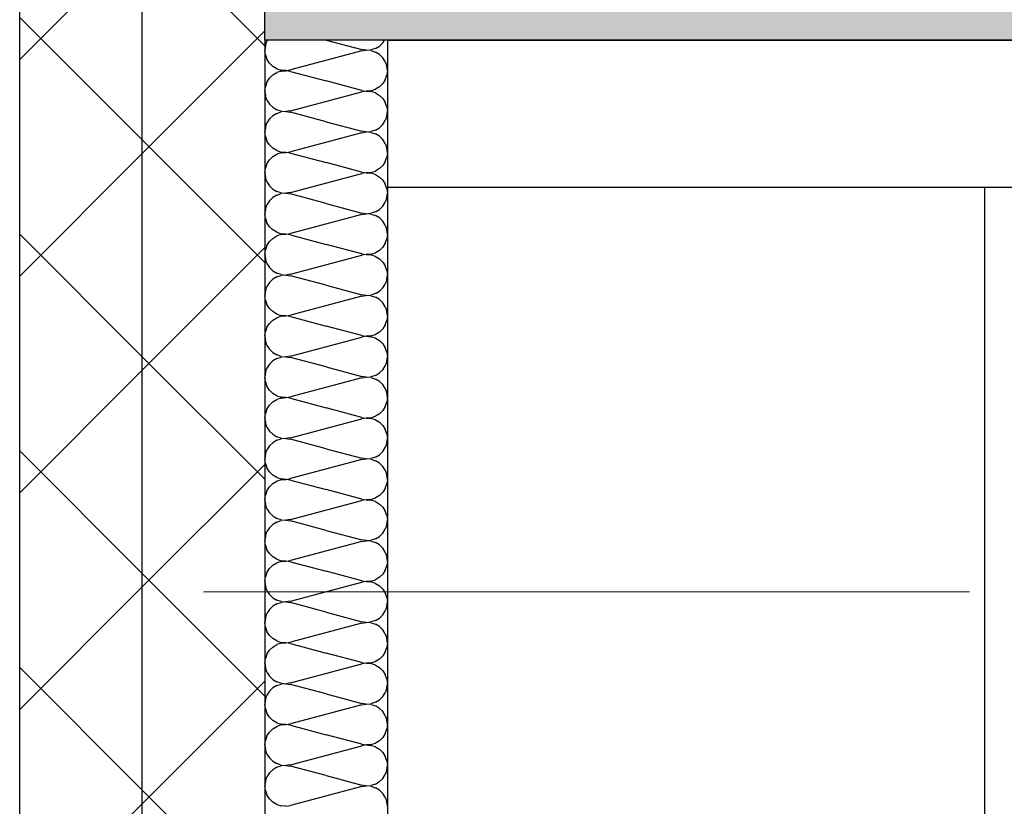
# Model space of a CAD drawing. Header units: millimetres. Extents: x -8.5 to 60.3, y 0 to 42.
# Tile 13 of 109: x 2.998 to 3.32, y 10.604 to 10.86. Entities that reach past the tile are written whole.
import ezdxf

# ---------------------------------------------------------------- set-up
doc = ezdxf.new("R2010")
doc.units = ezdxf.units.MM
doc.linetypes.add('DASHDOT', pattern=[1, 0.5, -0.25, 0, -0.25])
pattern_1 = [(45, (0, 0), (-0.03535534, 0.03535534), []), (135, (0, 0), (-0.03535534, -0.03535534), [])]

# ---------------------------------------------------------------- blocks, each defined once
blk = doc.blocks.new('Hatch_2_28')
at = {"color": 10, "linetype": 'Continuous', "ltscale": 0.5}
for p, q in [((3.07855, 10.85177), (3.07838, 10.85026)), ((3.07855, 10.85177), (3.07907, 10.8532)), ((3.07932, 10.85359), (3.07907, 10.8532)), ((3.09838, 10.85359), (3.10999, 10.85048)), ((3.11447, 10.85085), (3.11577, 10.85163)), ((3.11687, 10.85269), (3.11577, 10.85163)), ((3.11687, 10.85269), (3.11745, 10.85359)), ((3.07855, 10.84874), (3.07838, 10.85026)), ((3.07855, 10.84874), (3.07907, 10.84731)), ((3.10999, 10.85003), (3.08677, 10.84382)), ((3.1115, 10.85026), (3.10999, 10.85048)), ((3.10999, 10.85003), (3.1115, 10.85025)), ((3.1115, 10.85026), (3.11302, 10.85038)), ((3.11302, 10.85013), (3.1115, 10.85025)), ((3.11447, 10.85085), (3.11302, 10.85038)), ((3.11302, 10.85013), (3.11447, 10.84966)), ((3.11578, 10.84888), (3.11447, 10.84966)), ((3.11578, 10.84888), (3.11687, 10.84782)), ((3.1177, 10.84654), (3.11687, 10.84782)), ((3.11838, 10.85026), (3.11838, 10.85026)), ((3.11838, 10.85026), (3.11838, 10.85026)), ((3.07989, 10.84603), (3.07907, 10.84731)), ((3.07989, 10.84603), (3.08099, 10.84497)), ((3.08229, 10.84418), (3.08099, 10.84497)), ((3.1177, 10.84654), (3.11821, 10.8451)), ((3.11838, 10.84359), (3.11821, 10.8451)), ((3.08099, 10.84221), (3.07989, 10.84115)), ((3.08099, 10.84221), (3.08229, 10.84299)), ((3.08229, 10.84418), (3.08375, 10.84372)), ((3.08374, 10.84346), (3.08229, 10.84299)), ((3.08374, 10.84346), (3.08526, 10.84358)), ((3.08527, 10.84359), (3.08375, 10.84372)), ((3.08677, 10.84336), (3.08526, 10.84358)), ((3.08527, 10.84359), (3.08677, 10.84382)), ((3.08677, 10.84336), (3.09838, 10.84026)), ((3.1177, 10.84064), (3.11821, 10.84207)), ((3.11838, 10.84359), (3.11821, 10.84207)), ((3.07838, 10.83692), (3.07855, 10.83843)), ((3.07907, 10.83987), (3.07855, 10.83843)), ((3.07907, 10.83987), (3.07989, 10.84115)), ((3.10999, 10.83715), (3.09838, 10.84026)), ((3.11577, 10.8383), (3.11447, 10.83752)), ((3.11577, 10.8383), (3.11687, 10.83936)), ((3.1177, 10.84064), (3.11687, 10.83936)), ((3.07838, 10.83692), (3.07855, 10.83541)), ((3.07907, 10.83397), (3.07855, 10.83541)), ((3.08677, 10.83048), (3.10999, 10.83669)), ((3.10999, 10.83715), (3.1115, 10.83693)), ((3.1115, 10.83692), (3.10999, 10.83669)), ((3.11302, 10.83705), (3.1115, 10.83693)), ((3.1115, 10.83692), (3.11302, 10.83679)), ((3.11302, 10.83705), (3.11447, 10.83752)), ((3.11447, 10.83633), (3.11302, 10.83679)), ((3.11447, 10.83633), (3.11578, 10.83554)), ((3.11687, 10.83448), (3.11578, 10.83554)), ((3.11838, 10.83692), (3.11838, 10.83692)), ((3.11838, 10.83692), (3.11838, 10.83692)), ((3.07907, 10.83397), (3.07989, 10.83269)), ((3.08099, 10.83163), (3.07989, 10.83269)), ((3.11687, 10.83448), (3.1177, 10.8332)), ((3.11821, 10.83177), (3.1177, 10.8332)), ((3.11821, 10.83177), (3.11838, 10.83026)), ((3.07989, 10.82782), (3.08099, 10.82888)), ((3.08099, 10.83163), (3.08229, 10.83085)), ((3.08229, 10.82966), (3.08099, 10.82888)), ((3.08375, 10.83038), (3.08229, 10.83085)), ((3.08229, 10.82966), (3.08374, 10.83013)), ((3.08526, 10.83025), (3.08374, 10.83013)), ((3.08375, 10.83038), (3.08527, 10.83026)), ((3.08526, 10.83025), (3.08677, 10.83003)), ((3.08677, 10.83048), (3.08527, 10.83026)), ((3.09838, 10.82692), (3.08677, 10.83003)), ((3.11821, 10.82874), (3.1177, 10.82731)), ((3.11821, 10.82874), (3.11838, 10.83026)), ((3.07855, 10.8251), (3.07907, 10.82654)), ((3.07989, 10.82782), (3.07907, 10.82654)), ((3.09838, 10.82692), (3.10999, 10.82382)), ((3.11687, 10.82603), (3.11577, 10.82497)), ((3.11687, 10.82603), (3.1177, 10.82731)), ((3.07855, 10.8251), (3.07838, 10.82359)), ((3.07855, 10.82207), (3.07838, 10.82359)), ((3.07855, 10.82207), (3.07907, 10.82064)), ((3.10999, 10.82336), (3.08677, 10.81715)), ((3.1115, 10.82359), (3.10999, 10.82382)), ((3.10999, 10.82336), (3.1115, 10.82359)), ((3.1115, 10.82359), (3.11302, 10.82372)), ((3.11302, 10.82346), (3.1115, 10.82359)), ((3.11447, 10.82418), (3.11302, 10.82372)), ((3.11302, 10.82346), (3.11447, 10.82299)), ((3.11447, 10.82418), (3.11577, 10.82497)), ((3.11578, 10.82221), (3.11447, 10.82299)), ((3.11578, 10.82221), (3.11687, 10.82115)), ((3.11838, 10.82359), (3.11838, 10.82359)), ((3.11838, 10.82359), (3.11838, 10.82359)), ((3.07989, 10.81936), (3.07907, 10.82064)), ((3.07989, 10.81936), (3.08099, 10.8183)), ((3.1177, 10.81987), (3.11687, 10.82115)), ((3.1177, 10.81987), (3.11821, 10.81844)), ((3.08229, 10.81752), (3.08099, 10.8183)), ((3.08099, 10.81554), (3.08229, 10.81633)), ((3.08229, 10.81752), (3.08375, 10.81705)), ((3.08374, 10.81679), (3.08229, 10.81633)), ((3.08374, 10.81679), (3.08526, 10.81692)), ((3.08527, 10.81692), (3.08375, 10.81705)), ((3.08677, 10.81669), (3.08526, 10.81692)), ((3.08527, 10.81692), (3.08677, 10.81715)), ((3.08677, 10.81669), (3.09838, 10.81359)), ((3.11838, 10.81692), (3.11821, 10.81844)), ((3.11838, 10.81692), (3.11821, 10.81541)), ((3.07907, 10.8132), (3.07855, 10.81177)), ((3.07907, 10.8132), (3.07989, 10.81448)), ((3.08099, 10.81554), (3.07989, 10.81448)), ((3.10999, 10.81048), (3.09838, 10.81359)), ((3.11577, 10.81163), (3.11687, 10.81269)), ((3.1177, 10.81397), (3.11687, 10.81269)), ((3.1177, 10.81397), (3.11821, 10.81541)), ((3.07838, 10.81026), (3.07855, 10.81177)), ((3.07838, 10.81026), (3.07855, 10.80874)), ((3.08677, 10.80382), (3.10999, 10.81003)), ((3.10999, 10.81048), (3.1115, 10.81026)), ((3.1115, 10.81025), (3.10999, 10.81003)), ((3.11302, 10.81038), (3.1115, 10.81026)), ((3.1115, 10.81025), (3.11302, 10.81013)), ((3.11302, 10.81038), (3.11447, 10.81085)), ((3.11447, 10.80966), (3.11302, 10.81013)), ((3.11577, 10.81163), (3.11447, 10.81085)), ((3.11447, 10.80966), (3.11578, 10.80888)), ((3.11838, 10.81026), (3.11838, 10.81026)), ((3.11838, 10.81026), (3.11838, 10.81026)), ((3.07907, 10.80731), (3.07855, 10.80874)), ((3.07907, 10.80731), (3.07989, 10.80603)), ((3.08099, 10.80497), (3.07989, 10.80603)), ((3.11687, 10.80782), (3.11578, 10.80888)), ((3.11687, 10.80782), (3.1177, 10.80654)), ((3.11821, 10.8051), (3.1177, 10.80654)), ((3.08099, 10.80497), (3.08229, 10.80418)), ((3.08229, 10.80299), (3.08099, 10.80221)), ((3.08375, 10.80372), (3.08229, 10.80418)), ((3.08229, 10.80299), (3.08374, 10.80346)), ((3.08526, 10.80358), (3.08374, 10.80346)), ((3.08375, 10.80372), (3.08527, 10.80359)), ((3.08526, 10.80358), (3.08677, 10.80336)), ((3.08677, 10.80382), (3.08527, 10.80359)), ((3.09838, 10.80026), (3.08677, 10.80336)), ((3.11821, 10.8051), (3.11838, 10.80359)), ((3.11821, 10.80207), (3.11838, 10.80359)), ((3.07855, 10.79843), (3.07907, 10.79987)), ((3.07989, 10.80115), (3.07907, 10.79987)), ((3.07989, 10.80115), (3.08099, 10.80221)), ((3.09838, 10.80026), (3.10999, 10.79715)), ((3.11687, 10.79936), (3.1177, 10.80064)), ((3.11821, 10.80207), (3.1177, 10.80064)), ((3.07855, 10.79843), (3.07838, 10.79692)), ((3.07855, 10.79541), (3.07838, 10.79692)), ((3.10999, 10.79669), (3.08677, 10.79048)), ((3.1115, 10.79693), (3.10999, 10.79715)), ((3.10999, 10.79669), (3.1115, 10.79692)), ((3.1115, 10.79693), (3.11302, 10.79705)), ((3.11302, 10.79679), (3.1115, 10.79692)), ((3.11447, 10.79752), (3.11302, 10.79705)), ((3.11302, 10.79679), (3.11447, 10.79633)), ((3.11447, 10.79752), (3.11577, 10.7983)), ((3.11687, 10.79936), (3.11577, 10.7983)), ((3.11838, 10.79692), (3.11838, 10.79692)), ((3.11838, 10.79692), (3.11838, 10.79692)), ((3.07855, 10.79541), (3.07907, 10.79397)), ((3.07989, 10.79269), (3.07907, 10.79397)), ((3.11578, 10.79554), (3.11447, 10.79633)), ((3.11578, 10.79554), (3.11687, 10.79448)), ((3.1177, 10.7932), (3.11687, 10.79448)), ((3.1177, 10.7932), (3.11821, 10.79177)), ((3.07989, 10.79269), (3.08099, 10.79163)), ((3.08229, 10.79085), (3.08099, 10.79163)), ((3.08229, 10.79085), (3.08375, 10.79038)), ((3.08374, 10.79013), (3.08229, 10.78966)), ((3.08374, 10.79013), (3.08526, 10.79025)), ((3.08527, 10.79026), (3.08375, 10.79038)), ((3.08677, 10.79003), (3.08526, 10.79025)), ((3.08527, 10.79026), (3.08677, 10.79048)), ((3.08677, 10.79003), (3.09838, 10.78692)), ((3.11838, 10.79026), (3.11821, 10.79177)), ((3.11838, 10.79026), (3.11821, 10.78874)), ((3.07907, 10.78654), (3.07989, 10.78782)), ((3.08099, 10.78888), (3.07989, 10.78782)), ((3.08099, 10.78888), (3.08229, 10.78966)), ((3.10999, 10.78382), (3.09838, 10.78692)), ((3.1177, 10.78731), (3.11687, 10.78603)), ((3.1177, 10.78731), (3.11821, 10.78874)), ((3.07838, 10.78359), (3.07855, 10.7851)), ((3.07838, 10.78359), (3.07855, 10.78207)), ((3.07907, 10.78654), (3.07855, 10.7851)), ((3.10999, 10.78382), (3.1115, 10.78359)), ((3.1115, 10.78359), (3.10999, 10.78336)), ((3.11302, 10.78372), (3.1115, 10.78359)), ((3.1115, 10.78359), (3.11302, 10.78346)), ((3.11302, 10.78372), (3.11447, 10.78418)), ((3.11577, 10.78497), (3.11447, 10.78418)), ((3.11577, 10.78497), (3.11687, 10.78603)), ((3.11838, 10.78359), (3.11838, 10.78359)), ((3.11838, 10.78359), (3.11838, 10.78359)), ((3.07907, 10.78064), (3.07855, 10.78207)), ((3.07907, 10.78064), (3.07989, 10.77936)), ((3.08677, 10.77715), (3.10999, 10.78336)), ((3.11447, 10.78299), (3.11302, 10.78346)), ((3.11447, 10.78299), (3.11578, 10.78221)), ((3.11687, 10.78115), (3.11578, 10.78221)), ((3.11687, 10.78115), (3.1177, 10.77987)), ((3.08099, 10.7783), (3.07989, 10.77936)), ((3.08099, 10.7783), (3.08229, 10.77752)), ((3.08375, 10.77705), (3.08229, 10.77752)), ((3.08677, 10.77715), (3.08527, 10.77692)), ((3.11821, 10.77844), (3.1177, 10.77987)), ((3.11821, 10.77844), (3.11838, 10.77692)), ((3.07989, 10.77448), (3.07907, 10.7732)), ((3.07989, 10.77448), (3.08099, 10.77554)), ((3.08229, 10.77633), (3.08099, 10.77554)), ((3.08229, 10.77633), (3.08374, 10.77679)), ((3.08526, 10.77692), (3.08374, 10.77679)), ((3.08375, 10.77705), (3.08527, 10.77692)), ((3.08526, 10.77692), (3.08677, 10.77669)), ((3.09838, 10.77359), (3.08677, 10.77669)), ((3.11687, 10.77269), (3.1177, 10.77397)), ((3.11821, 10.77541), (3.1177, 10.77397)), ((3.11821, 10.77541), (3.11838, 10.77692)), ((3.07855, 10.77177), (3.07838, 10.77026)), ((3.07855, 10.77177), (3.07907, 10.7732)), ((3.09838, 10.77359), (3.10999, 10.77048)), ((3.11447, 10.77085), (3.11302, 10.77038)), ((3.11447, 10.77085), (3.11577, 10.77163)), ((3.11687, 10.77269), (3.11577, 10.77163)), ((3.07855, 10.76874), (3.07838, 10.77026)), ((3.07855, 10.76874), (3.07907, 10.76731)), ((3.10999, 10.77003), (3.08677, 10.76382)), ((3.1115, 10.77026), (3.10999, 10.77048)), ((3.10999, 10.77003), (3.1115, 10.77025)), ((3.1115, 10.77026), (3.11302, 10.77038)), ((3.11302, 10.77013), (3.1115, 10.77025)), ((3.11302, 10.77013), (3.11447, 10.76966)), ((3.11578, 10.76888), (3.11447, 10.76966)), ((3.11578, 10.76888), (3.11687, 10.76782)), ((3.1177, 10.76654), (3.11687, 10.76782)), ((3.11838, 10.77026), (3.11838, 10.77026)), ((3.11838, 10.77026), (3.11838, 10.77026)), ((3.07989, 10.76603), (3.07907, 10.76731)), ((3.07989, 10.76603), (3.08099, 10.76497)), ((3.08229, 10.76418), (3.08099, 10.76497)), ((3.1177, 10.76654), (3.11821, 10.7651)), ((3.11838, 10.76359), (3.11821, 10.7651)), ((3.07907, 10.75987), (3.07989, 10.76115)), ((3.08099, 10.76221), (3.07989, 10.76115)), ((3.08099, 10.76221), (3.08229, 10.76299)), ((3.08229, 10.76418), (3.08375, 10.76372)), ((3.08374, 10.76346), (3.08229, 10.76299)), ((3.08374, 10.76346), (3.08526, 10.76358)), ((3.08527, 10.76359), (3.08375, 10.76372)), ((3.08677, 10.76336), (3.08526, 10.76358)), ((3.08527, 10.76359), (3.08677, 10.76382)), ((3.08677, 10.76336), (3.09838, 10.76026)), ((3.1177, 10.76064), (3.11821, 10.76207)), ((3.11838, 10.76359), (3.11821, 10.76207)), ((3.07838, 10.75692), (3.07855, 10.75844)), ((3.07907, 10.75987), (3.07855, 10.75844)), ((3.10999, 10.75715), (3.09838, 10.76026)), ((3.11577, 10.7583), (3.11447, 10.75752)), ((3.11577, 10.7583), (3.11687, 10.75936)), ((3.1177, 10.76064), (3.11687, 10.75936)), ((3.07838, 10.75692), (3.07855, 10.75541)), ((3.07907, 10.75397), (3.07855, 10.75541)), ((3.08677, 10.75048), (3.10999, 10.75669)), ((3.10999, 10.75715), (3.1115, 10.75693)), ((3.1115, 10.75692), (3.10999, 10.75669)), ((3.11302, 10.75705), (3.1115, 10.75693)), ((3.1115, 10.75692), (3.11302, 10.75679)), ((3.11302, 10.75705), (3.11447, 10.75752)), ((3.11447, 10.75633), (3.11302, 10.75679)), ((3.11447, 10.75633), (3.11578, 10.75554)), ((3.11687, 10.75448), (3.11578, 10.75554)), ((3.11838, 10.75692), (3.11838, 10.75692)), ((3.11838, 10.75692), (3.11838, 10.75692)), ((3.07907, 10.75397), (3.07989, 10.75269)), ((3.08099, 10.75163), (3.07989, 10.75269)), ((3.08099, 10.75163), (3.08229, 10.75085)), ((3.11687, 10.75448), (3.1177, 10.7532)), ((3.11821, 10.75177), (3.1177, 10.7532)), ((3.11821, 10.75177), (3.11838, 10.75026)), ((3.07989, 10.74782), (3.08099, 10.74888)), ((3.08229, 10.74966), (3.08099, 10.74888)), ((3.08375, 10.75038), (3.08229, 10.75085)), ((3.08229, 10.74966), (3.08374, 10.75013)), ((3.08526, 10.75025), (3.08374, 10.75013)), ((3.08375, 10.75038), (3.08527, 10.75026)), ((3.08526, 10.75025), (3.08677, 10.75003)), ((3.08677, 10.75048), (3.08527, 10.75026)), ((3.09838, 10.74692), (3.08677, 10.75003)), ((3.11821, 10.74874), (3.1177, 10.74731)), ((3.11821, 10.74874), (3.11838, 10.75026)), ((3.07855, 10.7451), (3.07838, 10.74359)), ((3.07855, 10.7451), (3.07907, 10.74654)), ((3.07989, 10.74782), (3.07907, 10.74654)), ((3.09838, 10.74692), (3.10999, 10.74382)), ((3.11447, 10.74418), (3.11577, 10.74497)), ((3.11687, 10.74603), (3.11577, 10.74497)), ((3.11687, 10.74603), (3.1177, 10.74731)), ((3.07855, 10.74207), (3.07838, 10.74359)), ((3.07855, 10.74207), (3.07907, 10.74064)), ((3.10999, 10.74336), (3.08677, 10.73715)), ((3.1115, 10.74359), (3.10999, 10.74382)), ((3.10999, 10.74336), (3.1115, 10.74359)), ((3.1115, 10.74359), (3.11302, 10.74372)), ((3.11302, 10.74346), (3.1115, 10.74359)), ((3.11447, 10.74418), (3.11302, 10.74372)), ((3.11302, 10.74346), (3.11447, 10.74299)), ((3.11578, 10.74221), (3.11447, 10.74299)), ((3.11578, 10.74221), (3.11687, 10.74115)), ((3.11838, 10.74359), (3.11838, 10.74359)), ((3.11838, 10.74359), (3.11838, 10.74359)), ((3.07989, 10.73936), (3.07907, 10.74064)), ((3.07989, 10.73936), (3.08099, 10.7383)), ((3.1177, 10.73987), (3.11687, 10.74115)), ((3.1177, 10.73987), (3.11821, 10.73844)), ((3.08099, 10.73554), (3.07989, 10.73448)), ((3.08229, 10.73752), (3.08099, 10.7383)), ((3.08099, 10.73554), (3.08229, 10.73633)), ((3.08229, 10.73752), (3.08375, 10.73705)), ((3.08374, 10.73679), (3.08229, 10.73633)), ((3.08374, 10.73679), (3.08526, 10.73692)), ((3.08527, 10.73692), (3.08375, 10.73705)), ((3.08677, 10.73669), (3.08526, 10.73692)), ((3.08527, 10.73692), (3.08677, 10.73715)), ((3.08677, 10.73669), (3.09838, 10.73359)), ((3.1177, 10.73397), (3.11821, 10.73541)), ((3.11838, 10.73692), (3.11821, 10.73844)), ((3.11838, 10.73692), (3.11821, 10.73541)), ((3.07907, 10.7332), (3.07855, 10.73177)), ((3.07907, 10.7332), (3.07989, 10.73448)), ((3.10999, 10.73048), (3.09838, 10.73359)), ((3.11577, 10.73163), (3.11687, 10.73269)), ((3.1177, 10.73397), (3.11687, 10.73269)), ((3.07838, 10.73026), (3.07855, 10.73177)), ((3.07838, 10.73026), (3.07855, 10.72874)), ((3.08677, 10.72382), (3.10999, 10.73003)), ((3.10999, 10.73048), (3.1115, 10.73026)), ((3.1115, 10.73025), (3.10999, 10.73003)), ((3.11302, 10.73038), (3.1115, 10.73026)), ((3.1115, 10.73025), (3.11302, 10.73013)), ((3.11302, 10.73038), (3.11447, 10.73085)), ((3.11447, 10.72966), (3.11302, 10.73013)), ((3.11577, 10.73163), (3.11447, 10.73085)), ((3.11447, 10.72966), (3.11578, 10.72888)), ((3.11687, 10.72782), (3.11578, 10.72888)), ((3.11838, 10.73026), (3.11838, 10.73026)), ((3.11838, 10.73026), (3.11838, 10.73026)), ((3.07907, 10.72731), (3.07855, 10.72874)), ((3.07907, 10.72731), (3.07989, 10.72603)), ((3.08099, 10.72497), (3.07989, 10.72603)), ((3.11687, 10.72782), (3.1177, 10.72654)), ((3.11821, 10.7251), (3.1177, 10.72654)), ((3.08099, 10.72497), (3.08229, 10.72418)), ((3.08229, 10.72299), (3.08099, 10.72221)), ((3.08375, 10.72372), (3.08229, 10.72418)), ((3.08229, 10.72299), (3.08374, 10.72346)), ((3.08526, 10.72358), (3.08374, 10.72346)), ((3.08375, 10.72372), (3.08527, 10.72359)), ((3.08526, 10.72358), (3.08677, 10.72336)), ((3.08677, 10.72382), (3.08527, 10.72359)), ((3.09838, 10.72026), (3.08677, 10.72336)), ((3.11821, 10.7251), (3.11838, 10.72359)), ((3.11821, 10.72207), (3.11838, 10.72359)), ((3.07855, 10.71844), (3.07907, 10.71987)), ((3.07989, 10.72115), (3.07907, 10.71987)), ((3.07989, 10.72115), (3.08099, 10.72221)), ((3.09838, 10.72026), (3.10999, 10.71715)), ((3.11687, 10.71936), (3.11577, 10.7183)), ((3.11687, 10.71936), (3.1177, 10.72064)), ((3.11821, 10.72207), (3.1177, 10.72064)), ((3.07855, 10.71844), (3.07838, 10.71692)), ((3.07855, 10.71541), (3.07838, 10.71692)), ((3.10999, 10.71669), (3.08677, 10.71048)), ((3.1115, 10.71693), (3.10999, 10.71715)), ((3.10999, 10.71669), (3.1115, 10.71692)), ((3.1115, 10.71693), (3.11302, 10.71705)), ((3.11302, 10.71679), (3.1115, 10.71692)), ((3.11447, 10.71752), (3.11302, 10.71705)), ((3.11302, 10.71679), (3.11447, 10.71633)), ((3.11447, 10.71752), (3.11577, 10.7183)), ((3.11578, 10.71554), (3.11447, 10.71633)), ((3.11838, 10.71692), (3.11838, 10.71692)), ((3.11838, 10.71692), (3.11838, 10.71692)), ((3.07855, 10.71541), (3.07907, 10.71397)), ((3.07989, 10.71269), (3.07907, 10.71397)), ((3.11578, 10.71554), (3.11687, 10.71448)), ((3.1177, 10.7132), (3.11687, 10.71448)), ((3.1177, 10.7132), (3.11821, 10.71177)), ((3.07989, 10.71269), (3.08099, 10.71163)), ((3.08229, 10.71085), (3.08099, 10.71163)), ((3.08099, 10.70888), (3.08229, 10.70966)), ((3.08229, 10.71085), (3.08375, 10.71038)), ((3.08374, 10.71013), (3.08229, 10.70966)), ((3.08374, 10.71013), (3.08526, 10.71025)), ((3.08527, 10.71026), (3.08375, 10.71038)), ((3.08677, 10.71003), (3.08526, 10.71025)), ((3.08527, 10.71026), (3.08677, 10.71048)), ((3.08677, 10.71003), (3.09838, 10.70692)), ((3.11838, 10.71026), (3.11821, 10.71177)), ((3.11838, 10.71026), (3.11821, 10.70874)), ((3.07907, 10.70654), (3.07855, 10.7051)), ((3.07907, 10.70654), (3.07989, 10.70782)), ((3.08099, 10.70888), (3.07989, 10.70782)), ((3.10999, 10.70382), (3.09838, 10.70692)), ((3.1177, 10.70731), (3.11687, 10.70603)), ((3.1177, 10.70731), (3.11821, 10.70874)), ((3.07838, 10.70359), (3.07855, 10.7051)), ((3.07838, 10.70359), (3.07855, 10.70207)), ((3.08677, 10.69715), (3.10999, 10.70336)), ((3.10999, 10.70382), (3.1115, 10.70359)), ((3.1115, 10.70359), (3.10999, 10.70336)), ((3.11302, 10.70372), (3.1115, 10.70359)), ((3.1115, 10.70359), (3.11302, 10.70346)), ((3.11302, 10.70372), (3.11447, 10.70418)), ((3.11447, 10.70299), (3.11302, 10.70346)), ((3.11577, 10.70497), (3.11447, 10.70418)), ((3.11577, 10.70497), (3.11687, 10.70603)), ((3.11838, 10.70359), (3.11838, 10.70359)), ((3.11838, 10.70359), (3.11838, 10.70359)), ((3.07907, 10.70064), (3.07855, 10.70207)), ((3.07907, 10.70064), (3.07989, 10.69936)), ((3.11447, 10.70299), (3.11578, 10.70221)), ((3.11687, 10.70115), (3.11578, 10.70221)), ((3.11687, 10.70115), (3.1177, 10.69987)), ((3.08099, 10.6983), (3.07989, 10.69936)), ((3.08099, 10.6983), (3.08229, 10.69752)), ((3.08375, 10.69705), (3.08229, 10.69752)), ((3.08229, 10.69633), (3.08374, 10.69679)), ((3.08526, 10.69692), (3.08374, 10.69679)), ((3.08375, 10.69705), (3.08527, 10.69692)), ((3.08526, 10.69692), (3.08677, 10.69669)), ((3.08677, 10.69715), (3.08527, 10.69692)), ((3.11821, 10.69844), (3.1177, 10.69987)), ((3.11821, 10.69844), (3.11838, 10.69692)), ((3.11821, 10.69541), (3.11838, 10.69692)), ((3.07989, 10.69448), (3.07907, 10.6932)), ((3.07989, 10.69448), (3.08099, 10.69554)), ((3.08229, 10.69633), (3.08099, 10.69554)), ((3.09838, 10.69359), (3.08677, 10.69669)), ((3.09838, 10.69359), (3.10999, 10.69048)), ((3.11687, 10.69269), (3.1177, 10.69397)), ((3.11821, 10.69541), (3.1177, 10.69397)), ((3.07855, 10.69177), (3.07838, 10.69026)), ((3.07855, 10.69177), (3.07907, 10.6932)), ((3.1115, 10.69026), (3.10999, 10.69048)), ((3.1115, 10.69026), (3.11302, 10.69038)), ((3.11447, 10.69085), (3.11302, 10.69038)), ((3.11447, 10.69085), (3.11577, 10.69163)), ((3.11687, 10.69269), (3.11577, 10.69163)), ((3.07855, 10.68874), (3.07838, 10.69026)), ((3.07855, 10.68874), (3.07907, 10.68731)), ((3.07989, 10.68603), (3.07907, 10.68731)), ((3.10999, 10.69003), (3.08677, 10.68382)), ((3.10999, 10.69003), (3.1115, 10.69025)), ((3.11302, 10.69013), (3.1115, 10.69025)), ((3.11302, 10.69013), (3.11447, 10.68966)), ((3.11578, 10.68888), (3.11447, 10.68966)), ((3.11578, 10.68888), (3.11687, 10.68782)), ((3.1177, 10.68654), (3.11687, 10.68782)), ((3.11838, 10.69026), (3.11838, 10.69026)), ((3.11838, 10.69026), (3.11838, 10.69026)), ((3.07989, 10.68603), (3.08099, 10.68497)), ((3.08229, 10.68418), (3.08099, 10.68497)), ((3.08229, 10.68418), (3.08375, 10.68372)), ((3.1177, 10.68654), (3.11821, 10.6851)), ((3.11838, 10.68359), (3.11821, 10.6851)), ((3.07907, 10.67987), (3.07989, 10.68115)), ((3.08099, 10.68221), (3.07989, 10.68115)), ((3.08099, 10.68221), (3.08229, 10.68299)), ((3.08374, 10.68346), (3.08229, 10.68299)), ((3.08374, 10.68346), (3.08526, 10.68358)), ((3.08527, 10.68359), (3.08375, 10.68372)), ((3.08677, 10.68336), (3.08526, 10.68358)), ((3.08527, 10.68359), (3.08677, 10.68382)), ((3.08677, 10.68336), (3.09838, 10.68026)), ((3.1177, 10.68064), (3.11821, 10.68207)), ((3.11838, 10.68359), (3.11821, 10.68207)), ((3.07838, 10.67692), (3.07855, 10.67844)), ((3.07907, 10.67987), (3.07855, 10.67844)), ((3.10999, 10.67715), (3.09838, 10.68026)), ((3.11302, 10.67705), (3.11447, 10.67752)), ((3.11577, 10.6783), (3.11447, 10.67752)), ((3.11577, 10.6783), (3.11687, 10.67936)), ((3.1177, 10.68064), (3.11687, 10.67936)), ((3.07838, 10.67692), (3.07855, 10.67541)), ((3.07907, 10.67397), (3.07855, 10.67541)), ((3.08677, 10.67048), (3.10999, 10.67669)), ((3.10999, 10.67715), (3.1115, 10.67693)), ((3.1115, 10.67692), (3.10999, 10.67669)), ((3.11302, 10.67705), (3.1115, 10.67693)), ((3.1115, 10.67692), (3.11302, 10.67679)), ((3.11447, 10.67633), (3.11302, 10.67679)), ((3.11447, 10.67633), (3.11578, 10.67554)), ((3.11687, 10.67448), (3.11578, 10.67554)), ((3.11687, 10.67448), (3.1177, 10.6732)), ((3.11838, 10.67692), (3.11838, 10.67692)), ((3.11838, 10.67692), (3.11838, 10.67692)), ((3.07907, 10.67397), (3.07989, 10.67269)), ((3.08099, 10.67163), (3.07989, 10.67269)), ((3.08099, 10.67163), (3.08229, 10.67085)), ((3.11821, 10.67177), (3.1177, 10.6732)), ((3.11821, 10.67177), (3.11838, 10.67026)), ((3.07989, 10.66782), (3.07907, 10.66654)), ((3.07989, 10.66782), (3.08099, 10.66888)), ((3.08229, 10.66966), (3.08099, 10.66888)), ((3.08375, 10.67038), (3.08229, 10.67085)), ((3.08229, 10.66966), (3.08374, 10.67013)), ((3.08526, 10.67025), (3.08374, 10.67013)), ((3.08375, 10.67038), (3.08527, 10.67026)), ((3.08526, 10.67025), (3.08677, 10.67003)), ((3.08677, 10.67048), (3.08527, 10.67026)), ((3.09838, 10.66692), (3.08677, 10.67003)), ((3.11821, 10.66874), (3.1177, 10.66731)), ((3.11821, 10.66874), (3.11838, 10.67026)), ((3.07855, 10.6651), (3.07838, 10.66359)), ((3.07855, 10.6651), (3.07907, 10.66654)), ((3.09838, 10.66692), (3.10999, 10.66382)), ((3.11447, 10.66418), (3.11577, 10.66497)), ((3.11687, 10.66603), (3.11577, 10.66497)), ((3.11687, 10.66603), (3.1177, 10.66731)), ((3.07855, 10.66207), (3.07838, 10.66359)), ((3.07855, 10.66207), (3.07907, 10.66064)), ((3.10999, 10.66336), (3.08677, 10.65715)), ((3.1115, 10.66359), (3.10999, 10.66382)), ((3.10999, 10.66336), (3.1115, 10.66359)), ((3.1115, 10.66359), (3.11302, 10.66372)), ((3.11302, 10.66346), (3.1115, 10.66359)), ((3.11447, 10.66418), (3.11302, 10.66372)), ((3.11302, 10.66346), (3.11447, 10.66299)), ((3.11578, 10.66221), (3.11447, 10.66299)), ((3.11578, 10.66221), (3.11687, 10.66115)), ((3.11838, 10.66359), (3.11838, 10.66359)), ((3.11838, 10.66359), (3.11838, 10.66359)), ((3.07989, 10.65936), (3.07907, 10.66064)), ((3.07989, 10.65936), (3.08099, 10.6583)), ((3.08229, 10.65752), (3.08099, 10.6583)), ((3.1177, 10.65987), (3.11687, 10.66115)), ((3.1177, 10.65987), (3.11821, 10.65844)), ((3.11838, 10.65692), (3.11821, 10.65844)), ((3.08099, 10.65554), (3.07989, 10.65448)), ((3.08099, 10.65554), (3.08229, 10.65633)), ((3.08229, 10.65752), (3.08375, 10.65705)), ((3.08374, 10.65679), (3.08229, 10.65633)), ((3.08374, 10.65679), (3.08526, 10.65692)), ((3.08527, 10.65692), (3.08375, 10.65705)), ((3.08677, 10.65669), (3.08526, 10.65692)), ((3.08527, 10.65692), (3.08677, 10.65715)), ((3.08677, 10.65669), (3.09838, 10.65359)), ((3.1177, 10.65397), (3.11821, 10.65541)), ((3.11838, 10.65692), (3.11821, 10.65541)), ((3.07838, 10.65026), (3.07855, 10.65177)), ((3.07907, 10.6532), (3.07855, 10.65177)), ((3.07907, 10.6532), (3.07989, 10.65448)), ((3.10999, 10.65048), (3.09838, 10.65359)), ((3.11577, 10.65163), (3.11687, 10.65269)), ((3.1177, 10.65397), (3.11687, 10.65269)), ((3.07838, 10.65026), (3.07855, 10.64874)), ((3.07907, 10.64731), (3.07855, 10.64874)), ((3.08677, 10.64382), (3.10999, 10.65003)), ((3.10999, 10.65048), (3.1115, 10.65026)), ((3.1115, 10.65025), (3.10999, 10.65003)), ((3.11302, 10.65038), (3.1115, 10.65026)), ((3.1115, 10.65025), (3.11302, 10.65013)), ((3.11302, 10.65038), (3.11447, 10.65085)), ((3.11447, 10.64966), (3.11302, 10.65013)), ((3.11577, 10.65163), (3.11447, 10.65085)), ((3.11447, 10.64966), (3.11578, 10.64888)), ((3.11687, 10.64782), (3.11578, 10.64888)), ((3.11838, 10.65026), (3.11838, 10.65026)), ((3.11838, 10.65026), (3.11838, 10.65026)), ((3.07907, 10.64731), (3.07989, 10.64603)), ((3.08099, 10.64497), (3.07989, 10.64603)), ((3.11687, 10.64782), (3.1177, 10.64654)), ((3.11821, 10.6451), (3.1177, 10.64654)), ((3.07989, 10.64115), (3.08099, 10.64221)), ((3.08099, 10.64497), (3.08229, 10.64418)), ((3.08229, 10.64299), (3.08099, 10.64221)), ((3.08375, 10.64372), (3.08229, 10.64418)), ((3.08229, 10.64299), (3.08374, 10.64346)), ((3.08526, 10.64358), (3.08374, 10.64346)), ((3.08375, 10.64372), (3.08527, 10.64359)), ((3.08526, 10.64358), (3.08677, 10.64336)), ((3.08677, 10.64382), (3.08527, 10.64359)), ((3.09838, 10.64026), (3.08677, 10.64336)), ((3.11821, 10.6451), (3.11838, 10.64359)), ((3.11821, 10.64207), (3.11838, 10.64359)), ((3.07855, 10.63844), (3.07907, 10.63987)), ((3.07989, 10.64115), (3.07907, 10.63987)), ((3.09838, 10.64026), (3.10999, 10.63715)), ((3.11687, 10.63936), (3.11577, 10.6383)), ((3.11687, 10.63936), (3.1177, 10.64064)), ((3.11821, 10.64207), (3.1177, 10.64064)), ((3.07855, 10.63844), (3.07838, 10.63692)), ((3.07855, 10.63541), (3.07838, 10.63692)), ((3.10999, 10.63669), (3.08677, 10.63048)), ((3.1115, 10.63693), (3.10999, 10.63715)), ((3.10999, 10.63669), (3.1115, 10.63692)), ((3.1115, 10.63693), (3.11302, 10.63705)), ((3.11302, 10.63679), (3.1115, 10.63692)), ((3.11447, 10.63752), (3.11302, 10.63705)), ((3.11302, 10.63679), (3.11447, 10.63633)), ((3.11447, 10.63752), (3.11577, 10.6383)), ((3.11578, 10.63554), (3.11447, 10.63633)), ((3.11838, 10.63692), (3.11838, 10.63692)), ((3.11838, 10.63692), (3.11838, 10.63692)), ((3.07855, 10.63541), (3.07907, 10.63397)), ((3.07989, 10.63269), (3.07907, 10.63397)), ((3.07989, 10.63269), (3.08099, 10.63163)), ((3.11578, 10.63554), (3.11687, 10.63448)), ((3.1177, 10.6332), (3.11687, 10.63448)), ((3.1177, 10.6332), (3.11821, 10.63177)), ((3.08229, 10.63085), (3.08099, 10.63163)), ((3.08099, 10.62888), (3.08229, 10.62966)), ((3.08229, 10.63085), (3.08375, 10.63038)), ((3.08374, 10.63013), (3.08229, 10.62966)), ((3.08374, 10.63013), (3.08526, 10.63025)), ((3.08527, 10.63026), (3.08375, 10.63038)), ((3.08677, 10.63003), (3.08526, 10.63025)), ((3.08527, 10.63026), (3.08677, 10.63048)), ((3.08677, 10.63003), (3.09838, 10.62692)), ((3.11838, 10.63026), (3.11821, 10.63177)), ((3.11838, 10.63026), (3.11821, 10.62874)), ((3.07907, 10.62654), (3.07855, 10.6251)), ((3.07907, 10.62654), (3.07989, 10.62782)), ((3.08099, 10.62888), (3.07989, 10.62782)), ((3.10999, 10.62382), (3.09838, 10.62692)), ((3.1177, 10.62731), (3.11687, 10.62603)), ((3.1177, 10.62731), (3.11821, 10.62874)), ((3.07838, 10.62359), (3.07855, 10.6251)), ((3.07838, 10.62359), (3.07855, 10.62207)), ((3.08677, 10.61715), (3.10999, 10.62336)), ((3.10999, 10.62382), (3.1115, 10.62359)), ((3.1115, 10.62359), (3.10999, 10.62336)), ((3.11302, 10.62372), (3.1115, 10.62359)), ((3.1115, 10.62359), (3.11302, 10.62346)), ((3.11302, 10.62372), (3.11447, 10.62418)), ((3.11447, 10.62299), (3.11302, 10.62346)), ((3.11577, 10.62497), (3.11447, 10.62418)), ((3.11447, 10.62299), (3.11578, 10.62221)), ((3.11577, 10.62497), (3.11687, 10.62603)), ((3.11838, 10.62359), (3.11838, 10.62359)), ((3.11838, 10.62359), (3.11838, 10.62359)), ((3.07907, 10.62064), (3.07855, 10.62207)), ((3.07907, 10.62064), (3.07989, 10.61936)), ((3.11687, 10.62115), (3.11578, 10.62221)), ((3.11687, 10.62115), (3.1177, 10.61987)), ((3.11821, 10.61844), (3.1177, 10.61987)), ((3.08099, 10.6183), (3.07989, 10.61936)), ((3.08099, 10.6183), (3.08229, 10.61752)), ((3.08375, 10.61705), (3.08229, 10.61752)), ((3.08229, 10.61633), (3.08374, 10.61679)), ((3.08526, 10.61692), (3.08374, 10.61679)), ((3.08375, 10.61705), (3.08527, 10.61692)), ((3.08526, 10.61692), (3.08677, 10.61669)), ((3.08677, 10.61715), (3.08527, 10.61692)), ((3.09838, 10.61359), (3.08677, 10.61669)), ((3.11821, 10.61844), (3.11838, 10.61692)), ((3.11821, 10.61541), (3.11838, 10.61692)), ((3.07855, 10.61177), (3.07907, 10.6132)), ((3.07989, 10.61448), (3.07907, 10.6132)), ((3.07989, 10.61448), (3.08099, 10.61554)), ((3.08229, 10.61633), (3.08099, 10.61554)), ((3.09838, 10.61359), (3.10999, 10.61048)), ((3.11687, 10.61269), (3.1177, 10.61397)), ((3.11821, 10.61541), (3.1177, 10.61397)), ((3.07855, 10.61177), (3.07838, 10.61026)), ((3.07855, 10.60874), (3.07838, 10.61026)), ((3.10999, 10.61003), (3.08677, 10.60382)), ((3.1115, 10.61026), (3.10999, 10.61048)), ((3.10999, 10.61003), (3.1115, 10.61025)), ((3.1115, 10.61026), (3.11302, 10.61038)), ((3.11302, 10.61013), (3.1115, 10.61025)), ((3.11447, 10.61085), (3.11302, 10.61038)), ((3.11302, 10.61013), (3.11447, 10.60966)), ((3.11447, 10.61085), (3.11577, 10.61163)), ((3.11687, 10.61269), (3.11577, 10.61163)), ((3.11838, 10.61026), (3.11838, 10.61026)), ((3.11838, 10.61026), (3.11838, 10.61026)), ((3.07855, 10.60874), (3.07907, 10.60731)), ((3.07989, 10.60603), (3.07907, 10.60731)), ((3.11578, 10.60888), (3.11447, 10.60966)), ((3.11578, 10.60888), (3.11687, 10.60782)), ((3.1177, 10.60654), (3.11687, 10.60782)), ((3.07989, 10.60603), (3.08099, 10.60497)), ((3.08229, 10.60418), (3.08099, 10.60497)), ((3.08229, 10.60418), (3.08375, 10.60372)), ((3.08527, 10.60359), (3.08375, 10.60372)), ((3.08527, 10.60359), (3.08677, 10.60382)), ((3.1177, 10.60654), (3.11821, 10.6051)), ((3.11838, 10.60359), (3.11821, 10.6051))]:
    blk.add_line(p, q, dxfattribs=at)

msp = doc.modelspace()

# ---------------------------------------------------------------- hatches: boundary and pattern name
h = msp.add_hatch()
h.set_pattern_fill('FT', color=10, scale=0.01, angle=45, style=0, pattern_type=2)
h.set_pattern_definition(pattern_1)
h.paths.add_polyline_path([(3.038384, 11.213589), (3.038384, 10.283589), (2.998384, 10.283589), (2.998384, 11.213589)])
h = msp.add_hatch()
h.set_pattern_fill('FT', color=10, scale=0.01, angle=45, style=0, pattern_type=2)
h.set_pattern_definition(pattern_1)
h.paths.add_polyline_path([(3.038384, 10.283589), (3.078384, 10.283589), (3.078384, 11.213589), (3.038384, 11.213589)])
at = {"true_color": 0xceffce}
msp.add_hatch(color=254, dxfattribs=at).paths.add_polyline_path([(36.903281, 11.213589), (36.803281, 10.853589), (14.778382, 10.853589), (14.778382, 10.873589), (14.698382, 10.873589), (14.698382, 10.853589), (14.058382, 10.853589), (14.058382, 10.873589), (13.978382, 10.873589), (13.978382, 10.853589), (3.668384, 10.853589), (3.668384, 10.873589), (3.618384, 10.873589), (3.618384, 10.853589), (3.078384, 10.853589), (3.078384, 11.213589)])

# ---------------------------------------------------------------- linework, layer by layer
at = {"color": 3, "linetype": 'Continuous', "lineweight": 25}
for p, q in [((2.998384, 10.363589), (2.998384, 11.213589)), ((3.038384, 10.283589), (3.038384, 11.213589)), ((3.078384, 10.853589), (3.078384, 11.213589)), ((3.618384, 10.853589), (3.078384, 10.853589)), ((3.078384, 10.853589), (3.078384, 10.363589)), ((3.118384, 10.853589), (3.618384, 10.853589)), ((3.118384, 10.853589), (3.118384, 10.453589)), ((3.118384, 10.805589), (3.618384, 10.805589)), ((3.313384, 10.501589), (3.313384, 10.805589))]:
    msp.add_line(p, q, dxfattribs=at)
at = {"color": 9, "linetype": 'DASHDOT', "lineweight": 0, "ltscale": 0.5}
msp.add_line((3.058384, 10.673589), (3.758465, 10.673589), dxfattribs=at)

# ---------------------------------------------------------------- block references
at = {"color": 0, "lineweight": -2}
msp.add_blockref('Hatch_2_28', (0, 0), dxfattribs=at)

doc.saveas('drawing.dxf')
